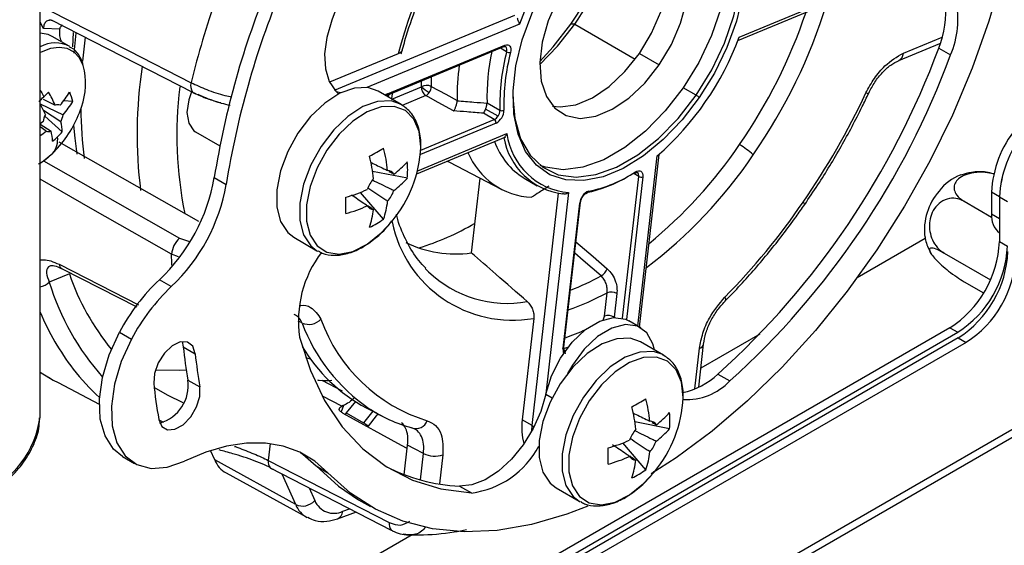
# Model space of a CAD drawing. Header units: millimetres. Extents: x 16 to 503, y 3 to 290.
# Tile 100 of 169: x 124.51 to 129.9, y 124.63 to 127.51. Entities that reach past the tile are written whole.
import ezdxf

# ---------------------------------------------------------------- set-up
doc = ezdxf.new("R2010")
doc.units = ezdxf.units.MM

msp = doc.modelspace()

# ---------------------------------------------------------------- linework, layer by layer
at = {"color": 7, "linetype": 'Continuous', "lineweight": 25}
for p, q in [((124.6236, 125.3506), (124.6236, 128.5916)), ((128.4412, 127.3921), (129.2968, 127.7471)), ((128.4478, 127.4095), (129.2812, 127.7553)), ((124.6836, 127.5054), (125.4576, 127.1094)), ((126.2344, 127.1205), (127.2214, 127.5301)), ((124.6411, 127.457), (124.6236, 127.4915)), ((124.7322, 127.4537), (124.6411, 127.457)), ((124.7417, 127.4771), (124.7347, 127.4642)), ((127.2456, 127.4814), (126.4105, 127.1349)), ((127.5486, 127.4815), (127.527, 127.4816)), ((127.5486, 127.4815), (127.8798, 127.2903)), ((124.7832, 127.3598), (124.6894, 127.414)), ((124.8018, 127.3575), (124.8054, 127.4345)), ((124.81, 127.3227), (124.8212, 127.4313)), ((124.8566, 127.2795), (124.8711, 127.4094)), ((129.3461, 127.3219), (129.559, 127.4103)), ((126.519, 127.0916), (127.1611, 127.358)), ((126.524, 127.0995), (127.1661, 127.366)), ((127.1757, 127.3304), (127.1417, 127.35)), ((129.3212, 127.2823), (129.5457, 127.3754)), ((129.5395, 127.3501), (129.6048, 127.3124)), ((129.5457, 127.3754), (129.549, 127.377)), ((126.582, 127.3187), (126.2065, 127.1629)), ((127.9018, 127.3209), (128.0106, 127.2581)), ((126.5475, 127.0716), (126.7097, 127.1389)), ((126.7097, 127.1389), (126.7094, 127.1706)), ((128.2123, 127.0922), (128.1416, 127.133)), ((126.2676, 127.1052), (126.2442, 127.1102)), ((126.5994, 127.0415), (126.473, 127.1145)), ((126.5299, 127.0816), (126.5326, 127.0972)), ((126.7331, 127.0899), (126.6037, 127.0362)), ((129.1566, 127.1036), (129.1567, 127.1043)), ((124.6236, 127.0445), (124.75, 126.9858)), ((124.6395, 127.0713), (124.7059, 127.0372)), ((124.8027, 127.0577), (124.7525, 127.0619)), ((127.0685, 127.0508), (127.1392, 127.01)), ((124.7367, 126.9475), (124.6418, 127.0079)), ((124.7448, 126.8914), (124.6484, 126.9775)), ((127.1083, 126.9595), (127.0489, 126.9938)), ((127.1285, 126.9772), (127.0609, 127.0161)), ((124.6236, 126.9346), (124.6835, 126.8965)), ((124.657, 126.8965), (124.6236, 126.9202)), ((127.1177, 126.9399), (126.7047, 126.7686)), ((126.7063, 126.7927), (127.1083, 126.9595)), ((125.4741, 126.8918), (125.6067, 126.8152)), ((126.6846, 126.6631), (127.171, 126.8649)), ((126.6891, 126.6796), (127.1775, 126.8823)), ((124.6929, 126.7755), (124.7191, 126.8025)), ((127.8939, 125.8296), (127.9998, 126.761)), ((127.903, 125.8244), (128.0103, 126.7678)), ((126.8512, 126.7322), (126.8624, 126.7262)), ((126.8624, 126.7262), (127.1465, 126.578)), ((126.6325, 126.6391), (126.4422, 126.6759)), ((127.8102, 125.8721), (127.8984, 126.6477)), ((127.92, 126.6459), (127.8312, 125.8649)), ((127.8984, 126.6477), (127.8679, 126.6653)), ((132.2945, 126.6225), (105.8176, 111.3377)), ((125.5764, 126.6421), (125.6417, 126.6044)), ((127.0289, 126.6393), (126.9824, 126.2303)), ((127.272, 126.6384), (127.3427, 126.5975)), ((105.7912, 111.2808), (132.2699, 126.5667)), ((126.5029, 126.4147), (126.3759, 126.5611)), ((127.3155, 125.2857), (127.46, 126.5563)), ((127.515, 126.5598), (127.3899, 125.4589)), ((129.8719, 126.5365), (129.8284, 126.5617)), ((129.8284, 126.5617), (129.8284, 126.4427)), ((129.8719, 126.5365), (129.8719, 126.4176)), ((129.8721, 126.5364), (129.9156, 126.5113)), ((129.8721, 126.5364), (129.8721, 126.2918)), ((127.485, 125.7093), (127.5753, 126.5028)), ((127.4895, 125.7138), (127.5797, 126.5074)), ((129.6786, 126.5121), (129.8291, 126.4252)), ((129.8284, 126.4427), (129.8719, 126.4176)), ((129.8719, 126.4176), (129.8721, 126.408)), ((125.386, 126.3109), (125.4413, 126.2929)), ((126.0115, 126.3151), (126.1379, 126.2421)), ((129.4663, 126.3086), (129.0929, 126.093)), ((129.8721, 126.2918), (129.9156, 126.2667)), ((125.3807, 126.2093), (125.3429, 126.2226)), ((126.1379, 126.2421), (126.1433, 126.2391)), ((129.5687, 126.2288), (129.8225, 126.0823)), ((124.7837, 126.1152), (124.6736, 126.0695)), ((124.7433, 126.1435), (125.1524, 125.9351)), ((126.7305, 126.1454), (126.7481, 126.1272)), ((125.3412, 126.0457), (125.2759, 126.0834)), ((129.6786, 126.0724), (129.7849, 126.011)), ((127.7105, 125.8838), (127.7251, 126.0122)), ((127.7792, 126.0076), (127.7646, 125.8793)), ((128.3701, 125.9654), (128.3691, 125.9646)), ((126.0566, 125.8465), (126.0353, 125.8574)), ((127.3242, 125.8718), (127.2611, 125.3171)), ((127.7646, 125.8793), (127.7642, 125.8762)), ((127.7695, 125.8764), (127.7646, 125.8793)), ((127.9093, 125.8208), (127.844, 125.8584)), ((129.6001, 125.8208), (123.345, 122.2097)), ((123.3885, 122.1846), (129.6437, 125.7956)), ((125.0577, 125.7962), (125.123, 125.7586)), ((128.5605, 125.7857), (128.2383, 125.5997)), ((129.6001, 125.8208), (129.6437, 125.7956)), ((129.6465, 125.7659), (123.3913, 122.1548)), ((129.69, 125.7407), (123.4348, 122.1297)), ((125.3997, 125.7445), (125.4066, 125.7159)), ((128.0345, 125.6708), (127.9081, 125.7438)), ((128.2264, 125.4953), (128.2532, 125.7307)), ((128.2532, 125.7307), (128.2532, 125.7316)), ((129.6465, 125.7659), (129.69, 125.7407)), ((125.4066, 125.7159), (125.4719, 125.6782)), ((127.4895, 125.7138), (127.4895, 125.714)), ((127.4965, 125.6937), (127.4902, 125.6973)), ((128.2059, 125.4859), (128.2311, 125.708)), ((126.1028, 125.6492), (126.0763, 125.6562)), ((124.6236, 125.5756), (124.6813, 125.5423)), ((128.3319, 125.5673), (128.3972, 125.5297)), ((124.7216, 125.5202), (124.9473, 125.4025)), ((125.432, 125.5346), (125.4973, 125.4969)), ((126.1653, 125.5336), (126.2752, 125.4755)), ((126.2745, 125.3921), (126.1691, 125.4464)), ((126.3484, 125.4167), (126.2987, 125.3543)), ((127.3895, 125.4572), (127.4247, 125.4369)), ((124.6231, 125.3309), (124.6236, 125.3506)), ((126.2824, 125.3953), (126.2697, 125.3605)), ((126.2987, 125.3543), (126.2929, 125.3457)), ((126.2987, 125.3543), (126.3925, 125.3001)), ((126.4436, 125.3639), (126.3925, 125.3001)), ((126.4072, 125.3829), (126.4927, 125.3383)), ((125.2732, 125.3163), (125.2987, 125.3039)), ((127.3155, 125.2857), (127.2611, 125.3171)), ((128.0676, 125.2684), (127.8773, 125.3052)), ((127.994, 125.2899), (127.9724, 125.3005)), ((127.3132, 125.2556), (127.3155, 125.2857)), ((127.938, 125.0439), (127.811, 125.1904)), ((125.5785, 125.0974), (125.5559, 125.1489)), ((125.8818, 125.1866), (125.8714, 125.0949)), ((126.6157, 125.0169), (126.634, 125.1781)), ((125.0747, 125.1162), (125.14, 125.0786)), ((126.0216, 124.853), (125.5785, 125.0974)), ((126.7042, 124.9883), (126.7207, 125.1333)), ((126.827, 125.1253), (126.8089, 124.966)), ((125.8826, 125.0538), (126.5448, 124.714)), ((126.133, 125.0651), (126.1983, 125.0274)), ((125.6408, 125.0262), (126.0822, 124.7838)), ((126.0216, 124.853), (125.9484, 125.02)), ((126.0948, 124.9449), (126.1255, 124.8748)), ((126.9178, 124.9544), (126.9831, 124.9167)), ((127.4466, 124.9444), (127.573, 124.8714)), ((126.3653, 124.8802), (126.4306, 124.8425)), ((127.573, 124.8714), (127.5784, 124.8684)), ((126.2502, 124.7753), (126.3542, 124.8142)), ((126.6595, 124.6883), (123.112, 122.6404))]:
    msp.add_line(p, q, dxfattribs=at)
at = {"color": 7, "linetype": 'Continuous', "lineweight": 25, "flags": 128}
for points in [[(127.4637, 127.8113), (127.5578, 127.9334), (127.6606, 128.0408), (127.7691, 128.1301), (127.88, 128.1986), (127.9899, 128.2441), (128.0954, 128.2655), (128.1933, 128.2619), (128.2807, 128.2335), (128.355, 128.1811), (128.4137, 128.1064), (128.4553, 128.0116), (128.4784, 127.8996), (128.4822, 127.7739), (128.4668, 127.6381), (128.4325, 127.4965), (128.3804, 127.3533), (128.3121, 127.2129), (128.2297, 127.0796)], [(128.2123, 127.0922), (128.2977, 127.2312), (128.3673, 127.3777), (128.4189, 127.5267), (128.4506, 127.6732), (128.4613, 127.8121), (128.4508, 127.9387), (128.4193, 128.0488), (128.368, 128.1386), (128.2985, 128.2049), (128.2133, 128.2456), (128.1152, 128.2593), (128.0076, 128.2454), (127.8942, 128.2046), (127.8411, 128.1771)], [(128.2413, 128.2358), (128.2973, 128.1794), (128.3486, 128.0896), (128.3801, 127.9796), (128.3906, 127.8529), (128.3799, 127.714), (128.3482, 127.5675), (128.2966, 127.4185), (128.2269, 127.272), (128.1416, 127.133)], [(128.0106, 127.2581), (128.077, 127.3689), (128.1277, 127.4859), (128.1602, 127.6032), (128.1729, 127.715), (128.1652, 127.8157), (128.1374, 127.9001), (128.0909, 127.9641), (128.0281, 128.0045), (127.9521, 128.0192), (127.8668, 128.0074), (127.7763, 127.9699), (127.6853, 127.9084), (127.5983, 127.8261), (127.5196, 127.727)], [(127.9018, 127.3209), (127.9682, 127.4317), (128.0189, 127.5487), (128.0514, 127.666), (128.0641, 127.7778), (128.0564, 127.8785), (128.0286, 127.9629), (127.994, 128.0146)], [(128.2297, 127.0796), (128.1356, 126.9574), (128.0328, 126.8501), (127.9243, 126.7608), (127.8134, 126.6923), (127.7035, 126.6467), (127.598, 126.6254), (127.5001, 126.629), (127.4127, 126.6574), (127.3385, 126.7098), (127.2797, 126.7845), (127.2381, 126.8793), (127.2151, 126.9912), (127.2112, 127.117), (127.2266, 127.2528), (127.2609, 127.3944), (127.313, 127.5376), (127.3813, 127.6779), (127.4637, 127.8113)], [(129.9023, 127.8073), (129.8891, 127.7547), (129.8146, 127.4977), (129.7228, 127.24), (129.6145, 126.9837), (129.4907, 126.7313), (129.3526, 126.4851), (129.2013, 126.2472), (129.0383, 126.0199), (128.8651, 125.8052), (128.6832, 125.6051), (128.4943, 125.4213), (128.3001, 125.2557), (128.1023, 125.1095), (127.9673, 125.0224)], [(127.5196, 127.727), (127.4533, 127.6162), (127.4026, 127.4992), (127.37, 127.3819), (127.3573, 127.27), (127.3651, 127.1694), (127.3929, 127.085), (127.4393, 127.021), (127.5021, 126.9806), (127.5781, 126.9659), (127.6635, 126.9776), (127.7539, 127.0152), (127.8449, 127.0767), (127.932, 127.159), (128.0106, 127.2581)], [(124.6754, 127.5564), (125.1089, 127.335), (125.4496, 127.161)], [(126.2191, 127.5032), (126.1913, 127.4086), (126.1793, 127.318), (126.1839, 127.236), (126.2047, 127.1666), (126.2408, 127.1136), (126.2564, 127.0995)], [(127.3572, 127.2598), (127.4547, 127.3602), (127.5486, 127.4815)], [(127.3575, 127.2775), (127.4305, 127.3563), (127.527, 127.4816)], [(124.6894, 127.414), (124.6681, 127.4238), (124.6236, 127.4319)], [(124.8594, 127.2543), (124.8385, 127.2965), (124.8089, 127.3279), (124.7717, 127.3473), (124.7282, 127.354), (124.6802, 127.3476), (124.6296, 127.3285), (124.6236, 127.3255)], [(127.1661, 127.366), (127.1742, 127.3683), (127.1817, 127.3682), (127.1881, 127.3658), (127.1932, 127.3611), (127.1968, 127.3545), (127.1987, 127.3461), (127.1987, 127.3365), (127.1969, 127.326)], [(127.1757, 127.3304), (127.177, 127.3379), (127.177, 127.3447), (127.1756, 127.3507), (127.1731, 127.3555), (127.1694, 127.3588), (127.169, 127.3591)], [(127.4275, 127.0333), (127.4693, 127.0287), (127.5547, 127.0404), (127.6451, 127.078), (127.7362, 127.1395), (127.8232, 127.2218), (127.9018, 127.3209)], [(126.7631, 127.1929), (126.7629, 127.1783), (126.7631, 127.1403)], [(126.473, 127.1145), (126.4171, 127.134), (126.3431, 127.1315), (126.2627, 127.1028), (126.1811, 127.0497), (126.1033, 126.9756), (126.0342, 126.8851), (125.9782, 126.7839), (125.9388, 126.6784), (125.9184, 126.5751), (125.9184, 126.4807), (125.9388, 126.4009), (125.9782, 126.3409), (126.0115, 126.3151)], [(126.7631, 127.1403), (126.8425, 127.0972), (126.9049, 127.0633)], [(128.1416, 127.133), (128.0434, 127.0062), (127.9357, 126.8961), (127.8222, 126.8062), (127.7068, 126.7397), (127.5933, 126.6988), (127.4857, 126.685), (127.3876, 126.6987), (127.3596, 126.7085)], [(124.6236, 127.1188), (124.6321, 127.1046), (124.6441, 127.0836)], [(125.4511, 127.1116), (125.4362, 127.0675), (125.4263, 126.9974), (125.4362, 126.9387), (125.4645, 126.8983), (125.4741, 126.8918)], [(126.8859, 127.0068), (126.8004, 127.0533), (126.7331, 127.0899)], [(127.2103, 127.0844), (127.2208, 126.9647), (127.2523, 126.8546), (127.3037, 126.7649), (127.3731, 126.6985), (127.4584, 126.6578), (127.5564, 126.6442), (127.664, 126.658), (127.7775, 126.6989), (127.8929, 126.7654), (128.0064, 126.8552), (128.1141, 126.9654), (128.2123, 127.0922)], [(129.1414, 127.1049), (129.1487, 127.1032), (129.1538, 127.1026), (129.1564, 127.1033), (129.1566, 127.1036)], [(126.595, 127.044), (126.5436, 127.0609), (126.4695, 127.0584), (126.3892, 127.0298), (126.3075, 126.9767), (126.2297, 126.9026), (126.1607, 126.8121), (126.1047, 126.7109), (126.0652, 126.6054), (126.0449, 126.5021), (126.0449, 126.4077), (126.0652, 126.3279), (126.1047, 126.2679), (126.1379, 126.2421)], [(126.7066, 126.8092), (126.6967, 126.8936), (126.6678, 126.9614), (126.6215, 127.0082), (126.5609, 127.0312), (126.4897, 127.0287), (126.4124, 127.0011), (126.3338, 126.9501), (126.259, 126.8788), (126.1926, 126.7918), (126.1387, 126.6944), (126.1008, 126.5929), (126.0812, 126.4936), (126.0812, 126.4027), (126.1008, 126.326), (126.1387, 126.2682), (126.1926, 126.2331), (126.259, 126.2228), (126.3338, 126.2379), (126.4124, 126.2775), (126.4897, 126.3392), (126.5488, 126.4035)], [(124.6394, 126.9478), (124.6298, 126.9403), (124.6236, 126.9356)], [(124.8262, 126.7697), (124.8143, 126.8575), (124.8075, 126.9286)], [(124.7255, 126.8381), (125.1532, 126.5943), (125.4892, 126.4027)], [(124.6236, 126.7206), (124.6427, 126.7335), (124.6929, 126.7755)], [(124.6422, 126.734), (125.0474, 126.5034), (125.386, 126.3109)], [(127.8804, 126.6731), (127.8888, 126.6773), (127.8968, 126.6793), (127.9041, 126.6789), (127.9104, 126.6761), (127.9153, 126.6712), (127.9187, 126.6642), (127.9203, 126.6557), (127.92, 126.6459)], [(125.3429, 126.2226), (124.912, 126.468), (124.6236, 126.6323)], [(127.5901, 126.5404), (127.5911, 126.5393), (127.5918, 126.5385), (127.5919, 126.538), (127.5918, 126.5379)], [(128.7974, 126.5066), (128.8026, 126.5012), (128.8057, 126.4972), (128.8064, 126.4946), (128.8063, 126.4943)], [(127.5551, 126.2909), (127.6489, 126.2097), (127.7258, 126.1432)], [(125.3456, 126.156), (125.3448, 126.1718), (125.3429, 126.2226)], [(127.6925, 126.1042), (127.5947, 126.1889), (127.5481, 126.2293)], [(124.7268, 126.1677), (125.0944, 125.9806), (125.1618, 125.9464)], [(128.3698, 125.9881), (128.3725, 125.9796), (128.373, 125.9725), (128.3715, 125.9672), (128.3701, 125.9654)], [(127.3895, 125.4572), (127.4204, 125.5569), (127.47, 125.654), (127.5343, 125.7408), (127.608, 125.8101), (127.6853, 125.8564), (127.7599, 125.8759), (127.8258, 125.8671), (127.844, 125.8584)], [(127.9843, 125.6998), (127.9764, 125.7319), (127.9428, 125.793), (127.8911, 125.8295), (127.8252, 125.8383), (127.7506, 125.8187), (127.6733, 125.7724), (127.5995, 125.7031), (127.5352, 125.6163), (127.5089, 125.5697)], [(125.0747, 125.1162), (125.0243, 125.157), (124.9786, 125.2288), (124.9528, 125.3212), (124.9481, 125.4297), (124.9647, 125.549), (125.0019, 125.6732), (125.0577, 125.7962)], [(125.123, 125.7586), (125.0671, 125.6355), (125.03, 125.5113), (125.0134, 125.392), (125.0181, 125.2835), (125.0439, 125.1911), (125.0896, 125.1193), (125.1528, 125.0718), (125.2305, 125.0507), (125.3189, 125.0572), (125.4137, 125.0909)], [(125.4719, 125.6782), (125.4583, 125.7193), (125.4295, 125.742), (125.3899, 125.7427), (125.3455, 125.7213), (125.3031, 125.6811), (125.269, 125.6282), (125.2486, 125.5707), (125.2449, 125.5173)], [(126.043, 125.7685), (126.102, 125.586), (126.1798, 125.4224), (126.2756, 125.2794), (126.3883, 125.1584), (126.5168, 125.0608), (126.6598, 124.9875), (126.8158, 124.9393), (126.9831, 124.9167)], [(127.9081, 125.7438), (127.8522, 125.7633), (127.7782, 125.7607), (127.6978, 125.7321), (127.6162, 125.679), (127.5383, 125.6049), (127.4693, 125.5144), (127.4133, 125.4132), (127.3739, 125.3077), (127.3535, 125.2044), (127.3535, 125.11), (127.3739, 125.0302), (127.4133, 124.9702), (127.4466, 124.9444)], [(127.5123, 125.7144), (127.5082, 125.713), (127.4793, 125.7036)], [(128.0301, 125.6733), (127.9787, 125.6902), (127.9046, 125.6877), (127.8243, 125.659), (127.7426, 125.606), (127.6648, 125.5319), (127.5958, 125.4414), (127.5398, 125.3402), (127.5003, 125.2347), (127.48, 125.1314), (127.48, 125.0369), (127.5003, 124.9572), (127.5398, 124.8972), (127.573, 124.8714)], [(128.1417, 125.4385), (128.1318, 125.5229), (128.1029, 125.5907), (128.0566, 125.6375), (127.996, 125.6604), (127.9248, 125.658), (127.8475, 125.6304), (127.7689, 125.5794), (127.6941, 125.5081), (127.6277, 125.4211), (127.5738, 125.3237), (127.5359, 125.2222), (127.5163, 125.1229), (127.5163, 125.032), (127.5359, 124.9553), (127.5738, 124.8975), (127.6277, 124.8624), (127.6941, 124.8521), (127.7689, 124.8672), (127.8475, 124.9068), (127.9248, 124.9685), (127.9839, 125.0328)], [(124.6236, 125.5781), (124.695, 125.5346), (124.7216, 125.5202)], [(125.254, 125.5908), (125.3851, 125.5884), (125.4228, 125.5901)], [(125.4065, 125.4101), (125.3196, 125.4512), (125.2475, 125.4937)], [(125.2726, 125.3192), (125.2892, 125.2809), (125.3203, 125.262), (125.3612, 125.2653), (125.4058, 125.2904), (125.4472, 125.3333), (125.4791, 125.3877), (125.4967, 125.4451), (125.4973, 125.4969)], [(127.3895, 125.4572), (127.3622, 125.3627), (127.3203, 125.2688), (127.266, 125.1804), (127.202, 125.1018), (127.1316, 125.037), (127.0583, 124.9895), (126.9858, 124.9614), (126.9178, 124.9544)], [(126.6319, 125.1593), (126.6005, 125.1766), (126.2815, 125.352)], [(126.4714, 125.3494), (126.462, 125.3391), (126.4179, 125.2831)], [(127.3155, 125.2857), (127.3213, 125.2829), (127.3266, 125.281)], [(126.1983, 125.0274), (126.1261, 125.0914), (126.0443, 125.1401), (125.9539, 125.1728), (125.856, 125.1893), (125.7517, 125.1892), (125.6423, 125.1726), (125.5292, 125.1397), (125.4137, 125.0909)], [(126.0473, 125.1387), (126.0608, 125.1291), (126.133, 125.0651)], [(126.7207, 125.1333), (126.6721, 125.1584), (126.634, 125.1781)], [(125.8714, 125.0949), (126.2421, 124.9046), (126.5335, 124.7551)], [(126.133, 125.0651), (126.2555, 124.9537), (126.3653, 124.8802)], [(127.6208, 124.8448), (127.5059, 124.8009), (127.3121, 124.7443), (127.1237, 124.712), (126.9425, 124.7042), (126.77, 124.7209), (126.608, 124.7621), (126.4578, 124.8274), (126.3208, 124.9161), (126.1983, 125.0274)], [(126.2793, 124.8166), (126.3153, 124.8294), (126.3178, 124.8303)], [(126.5448, 124.714), (126.5493, 124.7107), (126.5501, 124.7103)]]:
    msp.add_lwpolyline(points, dxfattribs=at)
at = {"color": 7, "linetype": 'Continuous', "lineweight": 25}
for centre, radius, start, end in [((130.4489, 125.9383), 4.51, 132.0758, 159.6973), ((129.3229, 126.5856), 2.8373, 125.6964, 165.0252), ((126.274, 128.355), 1.5274, 325.121, 344.7401), ((126.4171, 128.2732), 1.381, 325.0186, 346.9848), ((128.7979, 126.8965), 1.6589, 145.3344, 159.3552), ((130.2607, 125.8948), 4.7435, 157.5204, 170.9364), ((130.3259, 125.8571), 4.7435, 157.5204, 170.9364), ((130.0127, 126.0591), 4.6942, 160.5306, 166.4236), ((129.159, 127.5052), 0.4857, 336.6113, 12.6977), ((126.0605, 128.4773), 2.9999, 325.2375, 342.8733), ((129.036, 127.5535), 0.5431, 338.001, 5.4174), ((126.0748, 128.4688), 2.89, 325.2684, 341.3936), ((126.9535, 127.9629), 1.5935, 311.0427, 339.679), ((124.7056, 127.2093), 0.1692, 61.769, 118.968), ((127.1569, 127.3662), 0.00918, 297.1818, 358.541), ((125.3097, 128.9149), 4.51, 312.0758, 339.6973), ((128.1701, 127.0863), 1.1021, 167.1838, 181.8435), ((128.261, 127.0447), 1.1223, 165.2538, 181.7711), ((128.2653, 127.0448), 1.1048, 165.2538, 181.7711), ((127.1932, 127.3615), 0.0357, 240.655, 275.9342), ((125.375, 128.8773), 4.51, 312.0758, 339.6973), ((129.3001, 127.3232), 0.046, 297.2833, 358.4395), ((124.4981, 127.1572), 0.3741, 339.7798, 15.0478), ((127.6281, 126.8781), 2.4741, 171.3689, 187.1408), ((128.0561, 127.0888), 1.1515, 171.6192, 181.2721), ((127.5597, 126.8785), 2.1882, 173.1878, 191.4525), ((125.5037, 127.143), 0.057, 161.5346, 216.0153), ((126.7625, 127.134), 0.053, 174.7336, 236.3555), ((126.7378, 127.0881), 0.058, 64.1072, 118.9751), ((126.8875, 127.3401), 0.2686, 228.5412, 239.8398), ((126.7036, 127.1418), 0.0596, 325.3589, 358.5773), ((123.7619, 128.0032), 1.2743, 312.1341, 313.8108), ((123.8217, 127.941), 1.188, 313.8091, 315.5662), ((123.9302, 126.696), 0.8474, 23.7415, 29.1889), ((124.2949, 127.4129), 0.5768, 319.3377, 328.1929), ((124.4823, 126.9762), 0.3306, 14.2618, 23.6643), ((125.476, 127.1267), 0.0252, 223.2176, 269.7971), ((126.5544, 127.0278), 0.0779, 112.9715, 123.7981), ((126.5148, 127.0997), 0.00921, 298.092, 358.4747), ((126.7105, 127.1338), 0.0494, 297.2637, 328.4128), ((128.1585, 126.9991), 0.1075, 48.5448, 60.0042), ((125.354, 128.8844), 4.1846, 325.3729, 334.8336), ((123.9014, 126.6566), 0.8204, 23.6847, 28.318), ((124.719, 127.0042), 0.0355, 67.9022, 111.7549), ((124.2632, 127.2159), 0.6154, 317.7931, 342.2122), ((124.3125, 127.3617), 0.5768, 319.3377, 328.1929), ((124.7608, 126.927), 0.1232, 151.3386, 170.3069), ((124.6286, 127.0066), 0.1232, 331.3386, 350.3069), ((127.0389, 127.036), 2.1931, 180.4721, 187.5911), ((127.0874, 127.0037), 0.0489, 295.3112, 327.121), ((127.0809, 127.0111), 0.0801, 297.3407, 359.665), ((127.0828, 127.0104), 0.0565, 323.9794, 359.6411), ((127.1496, 127.0302), 0.0227, 242.9716, 300.2404), ((124.4496, 126.8771), 0.2956, 2.7685, 13.7722), ((127.0966, 126.9419), 0.0212, 354.7336, 56.3555), ((124.1919, 127.4815), 0.7473, 305.2882, 308.4856), ((124.6703, 126.9295), 0.0355, 247.9022, 291.7549), ((124.3964, 126.8261), 0.2956, 2.7685, 13.7722), ((124.3457, 127.2543), 0.5394, 309.8864, 313.8147), ((124.5978, 126.8521), 0.1221, 321.16, 6.0907), ((124.3516, 127.2481), 0.5309, 313.8149, 317.7851), ((127.5293, 126.9248), 0.3743, 189.861, 262.7682), ((127.5464, 126.9306), 0.3721, 187.4623, 265.1668), ((130.4172, 126.5347), 0.5894, 140.5439, 177.3804), ((130.4607, 126.5096), 0.5894, 140.5439, 177.3804), ((130.4609, 126.5095), 0.5894, 140.5439, 177.3804), ((126.0245, 126.841), 0.6828, 320.1527, 357.3257), ((127.4756, 126.9691), 0.3884, 199.5074, 238.3839), ((126.3217, 128.273), 2.5756, 309.3563, 325.7174), ((128.1771, 126.3743), 0.5245, 48.4524, 58.665), ((125.6666, 128.1627), 1.5963, 298.3965, 301.5981), ((125.4832, 126.5277), 0.9703, 6.3935, 13.7645), ((125.5605, 126.5723), 0.9703, 6.3935, 13.7645), ((127.3297, 126.9292), 0.3951, 202.3275, 267.5236), ((126.3734, 128.2201), 2.5965, 307.1126, 325.9625), ((126.2584, 127.0612), 0.5008, 306.8741, 318.3347), ((126.0991, 126.6837), 0.5352, 355.2207, 4.7793), ((126.524, 126.6395), 0.0408, 31.0974, 88.8919), ((127.4657, 127.2712), 0.7263, 281.531, 301.1489), ((127.4776, 127.2833), 0.7311, 281.6482, 303.4284), ((127.8733, 126.672), 0.00717, 308.0648, 8.7023), ((127.8785, 126.6532), 0.0206, 344.5396, 53.9405), ((127.9113, 126.6716), 0.0272, 241.6521, 288.7935), ((129.7443, 126.4227), 0.2487, 109.7726, 144.3647), ((124.5872, 126.8139), 1.004, 313.3124, 350.1434), ((124.6525, 126.7762), 1.004, 313.3124, 350.1434), ((126.5996, 126.5085), 0.1983, 140.0877, 159.9123), ((126.2584, 126.9721), 0.5008, 306.8741, 318.3347), ((126.0248, 127.4658), 0.9704, 286.2334, 293.6039), ((126.3726, 126.6395), 0.1983, 320.0877, 339.9123), ((127.6594, 126.4914), 0.0849, 144.7541, 172.2311), ((127.642, 126.5088), 0.0607, 105.9521, 148.6687), ((127.6144, 126.5689), 0.011, 285.3647, 350.7954), ((129.7823, 126.3546), 0.321, 138.4325, 186.8797), ((124.7006, 126.4895), 1.5961, 358.3989, 1.6011), ((126.0248, 127.3766), 0.9704, 286.2334, 293.6039), ((126.4483, 126.5085), 0.0408, 211.0974, 268.8919), ((126.0274, 126.5723), 0.5009, 341.6635, 353.1233), ((127.5737, 126.5088), 0.00619, 285.1016, 346.6174), ((125.6137, 128.6964), 3.8641, 315.5014, 325.4793), ((125.9502, 126.5277), 0.5009, 341.6635, 353.1233), ((129.9459, 126.4317), 0.118, 174.6452, 231.3115), ((126.1977, 126.8542), 0.5352, 295.2178, 304.7769), ((127.2082, 126.5351), 0.6733, 191.5878, 279.9167), ((126.2649, 127.6478), 1.4559, 287.1884, 300.3614), ((125.4697, 126.2154), 0.127, 131.2708, 176.7558), ((126.8959, 126.8447), 0.6205, 243.9599, 278.0111), ((129.2816, 126.3187), 0.5911, 302.6055, 357.3945), ((129.3252, 126.2936), 0.5911, 302.6055, 357.3945), ((126.6586, 125.8579), 0.622, 142.9152, 188.2621), ((129.328, 126.2638), 0.5911, 302.6055, 357.3945), ((129.3715, 126.2387), 0.5911, 302.6055, 357.3945), ((124.7593, 126.1721), 0.0328, 187.6977, 240.7262), ((126.0307, 126.5382), 1.3167, 198.739, 219.4087), ((127.1799, 126.5784), 0.6245, 226.2541, 280.0345), ((127.0193, 127.3235), 1.3928, 291.2869, 298.9054), ((127.6566, 126.1685), 0.0736, 299.1873, 339.934), ((124.6052, 126.1442), 0.1013, 280.4537, 312.4424), ((125.9983, 126.4723), 1.3846, 196.9116, 221.7342), ((126.0349, 125.28), 1.1052, 133.3741, 152.156), ((126.1002, 125.2424), 1.1052, 133.3741, 152.156), ((127.062, 127.2247), 1.382, 289.0335, 298.672), ((127.747, 125.9479), 0.0679, 61.6521, 108.7935), ((125.9391, 126.4622), 1.4284, 202.9371, 217.4023), ((126.093, 125.9318), 0.0928, 246.9233, 316.2489), ((126.9724, 126.187), 0.9771, 200.3958, 235.7099), ((126.9997, 126.1647), 0.8907, 199.4838, 253.1453), ((127.6619, 125.8904), 0.049, 326.443, 352.2641), ((127.7324, 125.8195), 0.0679, 61.6521, 108.7935), ((127.0165, 127.1352), 1.4507, 289.2728, 294.1178), ((128.2229, 125.738), 0.0311, 285.2677, 346.4513), ((127.9764, 125.9829), 2.5835, 185.9326, 189.9922), ((128.0416, 125.9452), 2.5835, 185.9326, 189.9922), ((126.8319, 126.1772), 0.9007, 210.6094, 241.8657), ((127.5527, 125.6996), 0.0684, 171.8721, 196.3761), ((127.4834, 125.7152), 0.00619, 285.1016, 346.6174), ((125.7325, 126.3135), 1.174, 217.7615, 228.1157), ((128.0602, 125.8516), 0.3932, 281.4465, 313.7098), ((128.0537, 125.8092), 2.8239, 185.9326, 189.9922), ((125.2194, 125.5052), 0.2146, 285.9628, 7.8681), ((128.1582, 125.7577), 0.3304, 267.1207, 316.3475), ((127.1017, 126.792), 1.5963, 298.3965, 301.5981), ((126.9956, 125.2015), 0.9703, 6.3935, 13.7645), ((127.4596, 125.4703), 0.6828, 320.1527, 357.3257), ((126.8836, 126.087), 0.8446, 236.8679, 254.4008), ((126.9183, 125.157), 0.9703, 6.3935, 13.7645), ((127.6935, 125.6905), 0.5008, 306.8741, 318.3347), ((127.5342, 125.313), 0.5352, 355.2207, 4.7793), ((124.09, 125.4051), 0.5382, 294.1782, 352.0753), ((126.261, 125.0763), 0.2596, 52.8157, 59.5466), ((126.6805, 125.3334), 0.0645, 248.1562, 340.937), ((127.5727, 125.2738), 0.3146, 172.0866, 196.0803), ((127.9591, 125.2688), 0.0408, 31.0974, 88.8919), ((128.0347, 125.1378), 0.1983, 140.0877, 159.9123), ((127.6935, 125.6013), 0.5008, 306.8741, 318.3347), ((127.4599, 126.095), 0.9704, 286.2334, 293.6039), ((127.8077, 125.2688), 0.1983, 320.0877, 339.9123), ((126.9197, 125.4009), 0.4884, 277.4559, 332.0846), ((126.1357, 125.1188), 1.5961, 358.3989, 1.6011), ((127.4625, 125.2015), 0.5009, 341.6635, 353.1233), ((125.7119, 125.1512), 0.1439, 201.9632, 240.35), ((125.9185, 125.0857), 0.048, 168.9352, 221.5738), ((126.7832, 125.2544), 0.1363, 242.6888, 288.7431), ((127.4599, 126.0059), 0.9704, 286.2334, 293.6039), ((127.8834, 125.1378), 0.0408, 211.0974, 268.8919), ((127.3853, 125.157), 0.5009, 341.6635, 353.1233), ((125.8999, 125.0726), 0.0256, 229.4341, 270.4967), ((126.9628, 125.9302), 0.9769, 242.6807, 267.3605), ((127.6328, 125.4835), 0.5352, 295.2178, 304.7769), ((126.0584, 124.9364), 0.0911, 246.2169, 317.4716), ((126.2306, 124.9201), 0.1144, 203.3412, 295.2029), ((126.1509, 124.905), 0.1393, 201.9214, 241.8476), ((126.2313, 124.8196), 0.0481, 293.1993, 356.4127), ((126.5805, 124.7459), 0.0479, 168.8926, 221.7596)]:
    msp.add_arc(centre, radius, start, end, dxfattribs=at)
for points, knots in [([(126.5989, 127.3192), (126.608, 127.3514), (126.6342, 127.445), (126.6896, 127.6016), (126.7693, 127.7864), (126.8629, 127.9676), (126.9686, 128.1423), (127.0851, 128.3082), (127.2107, 128.4627), (127.3433, 128.6037), (127.481, 128.729), (127.5889, 128.8122), (127.65, 128.8533), (127.6639, 128.8626)], [0, 0, 0, 0, 0.053283, 0.155078, 0.25699, 0.358961, 0.460958, 0.56294, 0.664864, 0.766692, 0.868391, 0.969931, 1, 1, 1, 1]), ([(127.2456, 127.4814), (127.2451, 127.4841), (127.2441, 127.4889), (127.2412, 127.497), (127.2379, 127.505), (127.2357, 127.5105), (127.2347, 127.5131)], [0, 0, 0, 0, 0.2895241, 0.500199, 0.7694168, 1, 1, 1, 1]), ([(124.6685, 127.5015), (124.6653, 127.5001), (124.6558, 127.496), (124.6443, 127.4815), (124.6422, 127.4652), (124.6411, 127.457)], [0, 0, 0, 0, 0.202142, 0.600122, 1, 1, 1, 1]), ([(124.6812, 127.5029), (124.6805, 127.503), (124.6759, 127.5036), (124.6719, 127.5025), (124.6685, 127.5015)], [0, 0, 0, 0, 0.16438, 1, 1, 1, 1]), ([(124.6705, 127.5021), (124.673, 127.503), (124.6782, 127.505), (124.6856, 127.5022), (124.6894, 127.5008)], [0, 0, 0, 0, 0.494217, 1, 1, 1, 1]), ([(124.7397, 127.3875), (124.7363, 127.3969), (124.7294, 127.4158), (124.7313, 127.4411), (124.7322, 127.4537)], [0, 0, 0, 0, 0.499546, 1, 1, 1, 1]), ([(124.7322, 127.4537), (124.7325, 127.4557), (124.7331, 127.4593), (124.7342, 127.4627), (124.7347, 127.4642)], [0, 0, 0, 0, 0.55989, 1, 1, 1, 1]), ([(124.8586, 127.2634), (124.8538, 127.2751), (124.8401, 127.3082), (124.8153, 127.3423), (124.7903, 127.3534), (124.7849, 127.3558)], [0, 0, 0, 0, 0.301428, 0.850305, 1, 1, 1, 1]), ([(127.1611, 127.358), (127.1634, 127.3587), (127.1679, 127.3599), (127.1687, 127.3593), (127.1691, 127.359)], [0, 0, 0, 0, 0.513921, 1, 1, 1, 1]), ([(126.6044, 127.3396), (126.6026, 127.3355), (126.599, 127.3273), (126.5877, 127.3216), (126.582, 127.3187)], [0, 0, 0, 0, 0.493372, 1, 1, 1, 1]), ([(129.1414, 127.1049), (129.1559, 127.132), (129.1848, 127.1861), (129.2553, 127.2697), (129.3117, 127.3021), (129.3461, 127.3219)], [0, 0, 0, 0, 0.280338, 0.560893, 1, 1, 1, 1]), ([(129.1567, 127.1042), (129.1674, 127.1247), (129.1887, 127.1655), (129.2308, 127.2177), (129.2767, 127.2597), (129.3077, 127.2753), (129.3231, 127.2831)], [0, 0, 0, 0, 0.252485, 0.503484, 0.752683, 1, 1, 1, 1]), ([(125.4496, 127.161), (125.4771, 127.1481), (125.5324, 127.1221), (125.6157, 127.0947), (125.6601, 127.0862), (125.6728, 127.0838)], [0, 0, 0, 0, 0.4126886, 0.8320101, 1, 1, 1, 1]), ([(125.4576, 127.1094), (125.4805, 127.0979), (125.5052, 127.0856), (125.5351, 127.0757), (125.5372, 127.075)], [0, 0, 0, 0, 0.928836, 1, 1, 1, 1]), ([(125.6122, 127.05), (125.6051, 127.0517), (125.578, 127.0585), (125.5324, 127.0753), (125.5015, 127.0897), (125.4881, 127.096)], [0, 0, 0, 0, 0.166487, 0.636419, 1, 1, 1, 1]), ([(125.5372, 127.075), (125.563, 127.0657), (125.6057, 127.0502), (125.6466, 127.0414), (125.6628, 127.0378)], [0, 0, 0, 0, 0.602912, 1, 1, 1, 1]), ([(126.5473, 127.0696), (126.5479, 127.0761), (126.5491, 127.0878), (126.5515, 127.1), (126.5525, 127.1055)], [0, 0, 0, 0, 0.551031, 1, 1, 1, 1]), ([(128.8063, 126.4943), (128.8304, 126.53), (128.9005, 126.6333), (129.0078, 126.8114), (129.098, 126.9807), (129.1449, 127.079), (129.1566, 127.1036)], [0, 0, 0, 0, 0.184295, 0.53379, 0.883385, 1, 1, 1, 1]), ([(126.7072, 126.8132), (126.7067, 126.8289), (126.7052, 126.8744), (126.6879, 126.9413), (126.6508, 127.0063), (126.6122, 127.0317), (126.5939, 127.0438)], [0, 0, 0, 0, 0.153864, 0.446573, 0.737345, 1, 1, 1, 1]), ([(126.8859, 127.0068), (126.8861, 127.007), (126.8867, 127.0078), (126.8887, 127.0106), (126.8918, 127.0157), (126.8953, 127.0233), (126.8982, 127.0309), (126.9008, 127.0389), (126.9029, 127.0473), (126.9043, 127.0551), (126.9046, 127.0596), (126.9048, 127.0618)], [0, 0, 0, 0, 0.0244, 0.073059, 0.250846, 0.388186, 0.500349, 0.632396, 0.761096, 0.88418, 1, 1, 1, 1]), ([(126.9049, 127.0633), (126.9049, 127.063), (126.9049, 127.0625), (126.9048, 127.062), (126.9048, 127.0618)], [0, 0, 0, 0, 0.56, 1, 1, 1, 1]), ([(126.9048, 127.0618), (126.9354, 127.0594), (126.99, 127.0552), (127.0445, 127.051), (127.0685, 127.0492)], [0, 0, 0, 0, 0.56, 1, 1, 1, 1]), ([(127.0609, 127.0161), (127.062, 127.019), (127.0639, 127.0245), (127.0662, 127.0333), (127.0679, 127.0417), (127.0683, 127.0467), (127.0685, 127.0492)], [0, 0, 0, 0, 0.258072, 0.500085, 0.751494, 1, 1, 1, 1]), ([(127.0685, 127.0492), (127.0685, 127.0495), (127.0686, 127.0501), (127.0685, 127.0506), (127.0685, 127.0508)], [0, 0, 0, 0, 0.56, 1, 1, 1, 1]), ([(127.0489, 126.9938), (127.0184, 126.9962), (126.9641, 127.0006), (126.9098, 127.0049), (126.8859, 127.0068)], [0, 0, 0, 0, 0.56, 1, 1, 1, 1]), ([(127.0489, 126.9938), (127.0509, 126.9966), (127.0551, 127.0021), (127.059, 127.0115), (127.0609, 127.0161)], [0, 0, 0, 0, 0.5007155, 1, 1, 1, 1]), ([(127.1605, 126.8607), (127.1619, 126.8612), (127.1648, 126.8625), (127.1696, 126.8672), (127.1742, 126.8738), (127.1763, 126.8792), (127.1775, 126.8823)], [0, 0, 0, 0, 0.2305717, 0.4998121, 0.7104495, 1, 1, 1, 1]), ([(124.6152, 126.7171), (124.6218, 126.7204), (124.6433, 126.7311), (124.6632, 126.7503), (124.677, 126.7635)], [0, 0, 0, 0, 0.309822, 1, 1, 1, 1]), ([(126.4355, 126.7235), (126.4584, 126.7124), (126.4882, 126.6981), (126.5179, 126.6836), (126.5248, 126.6803)], [0, 0, 0, 0, 0.770133, 1, 1, 1, 1]), ([(126.5589, 126.6606), (126.5515, 126.6642), (126.5422, 126.6688), (126.5329, 126.6734), (126.531, 126.6743)], [0, 0, 0, 0, 0.7935701, 1, 1, 1, 1]), ([(127.8778, 126.6664), (127.8803, 126.6677), (127.8855, 126.6704), (127.8896, 126.6704), (127.8903, 126.67), (127.8905, 126.6698)], [0, 0, 0, 0, 0.347443, 0.710085, 1, 1, 1, 1]), ([(129.8428, 126.6606), (129.8264, 126.6643), (129.791, 126.6723), (129.7332, 126.6703), (129.6822, 126.6572), (129.6468, 126.6361), (129.6269, 126.6107), (129.6214, 126.5821), (129.6318, 126.5515), (129.6538, 126.5276), (129.6728, 126.5157), (129.6786, 126.5121)], [0, 0, 0, 0, 0.116949, 0.252808, 0.374874, 0.482992, 0.585797, 0.693285, 0.811721, 0.942692, 1, 1, 1, 1]), ([(129.8401, 126.6622), (129.8267, 126.6657), (129.7872, 126.6759), (129.7246, 126.6737), (129.6792, 126.6609), (129.6594, 126.6553)], [0, 0, 0, 0, 0.226735, 0.663336, 1, 1, 1, 1]), ([(126.4417, 126.6289), (126.4734, 126.6134), (126.5125, 126.5943), (126.5515, 126.575), (126.5589, 126.5714)], [0, 0, 0, 0, 0.81078, 1, 1, 1, 1]), ([(127.4064, 126.5948), (127.389, 126.5835), (127.3578, 126.5632), (127.3264, 126.5432), (127.3126, 126.5345)], [0, 0, 0, 0, 0.56, 1, 1, 1, 1]), ([(126.4134, 126.4874), (126.4071, 126.4917), (126.3785, 126.511), (126.35, 126.5304), (126.3277, 126.5456)], [0, 0, 0, 0, 0.220148, 1, 1, 1, 1]), ([(126.5248, 126.5123), (126.5179, 126.5168), (126.4819, 126.5409), (126.446, 126.5651), (126.4169, 126.5847)], [0, 0, 0, 0, 0.190143, 1, 1, 1, 1]), ([(127.515, 126.5598), (127.5124, 126.5581), (127.5079, 126.5551), (127.4994, 126.5523), (127.4908, 126.5511), (127.4849, 126.5527), (127.4822, 126.5534)], [0, 0, 0, 0, 0.289524, 0.500199, 0.769417, 1, 1, 1, 1]), ([(127.5797, 126.5074), (127.5805, 126.5115), (127.582, 126.5197), (127.5871, 126.5306), (127.5908, 126.5363), (127.5919, 126.5379)], [0, 0, 0, 0, 0.417891, 0.8299907, 1, 1, 1, 1]), ([(127.5919, 126.5379), (127.5948, 126.5417), (127.6006, 126.5492), (127.6105, 126.5564), (127.615, 126.5577), (127.6172, 126.5583)], [0, 0, 0, 0, 0.344884, 0.682348, 1, 1, 1, 1]), ([(126.4144, 126.4899), (126.4186, 126.487), (126.4296, 126.4796), (126.4407, 126.4723), (126.4475, 126.4677)], [0, 0, 0, 0, 0.380137, 1, 1, 1, 1]), ([(128.3701, 125.9654), (128.3987, 125.995), (128.4815, 126.0805), (128.613, 126.2332), (128.7283, 126.3829), (128.7907, 126.472), (128.8063, 126.4943)], [0, 0, 0, 0, 0.184373, 0.534027, 0.883611, 1, 1, 1, 1]), ([(129.6786, 126.5121), (129.6638, 126.5186), (129.6342, 126.5316), (129.5854, 126.5274), (129.5412, 126.5042), (129.5086, 126.4645), (129.4912, 126.4179), (129.4872, 126.3697), (129.4955, 126.3215), (129.5165, 126.2758), (129.5433, 126.2451), (129.5628, 126.2326), (129.5687, 126.2288)], [0, 0, 0, 0, 0.116159, 0.232487, 0.35057, 0.456666, 0.550637, 0.639991, 0.733415, 0.836356, 0.95019, 1, 1, 1, 1]), ([(126.7335, 126.1466), (126.7203, 126.1598), (126.6803, 126.2), (126.629, 126.2898), (126.5885, 126.3763), (126.575, 126.4327), (126.5727, 126.4426)], [0, 0, 0, 0, 0.182978, 0.555689, 0.922214, 1, 1, 1, 1]), ([(126.1458, 126.2411), (126.1528, 126.2366), (126.1784, 126.2199), (126.2339, 126.2141), (126.306, 126.2234), (126.3821, 126.2552), (126.4576, 126.3079), (126.5144, 126.3596), (126.5414, 126.3962), (126.5476, 126.4046)], [0, 0, 0, 0, 0.063869, 0.232881, 0.403343, 0.580555, 0.762583, 0.945541, 1, 1, 1, 1]), ([(129.4649, 126.3177), (129.4657, 126.3119), (129.4693, 126.2824), (129.4832, 126.2555), (129.4943, 126.2339)], [0, 0, 0, 0, 0.196227, 1, 1, 1, 1]), ([(127.2887, 125.9634), (127.2315, 126.0132), (127.1294, 126.1021), (127.0273, 126.1911), (126.9824, 126.2303)], [0, 0, 0, 0, 0.56, 1, 1, 1, 1]), ([(129.5687, 126.2288), (129.5567, 126.2353), (129.53, 126.2497), (129.501, 126.2583), (129.4867, 126.2533), (129.4901, 126.2379), (129.5025, 126.2181), (129.522, 126.1947), (129.555, 126.1627), (129.5948, 126.1293), (129.6381, 126.0971), (129.6653, 126.0806), (129.6786, 126.0724)], [0, 0, 0, 0, 0.103263, 0.228015, 0.346768, 0.453338, 0.499821, 0.59405, 0.688074, 0.78586, 0.894581, 1, 1, 1, 1]), ([(124.6236, 126.1908), (124.63, 126.1918), (124.647, 126.1945), (124.6822, 126.1877), (124.7119, 126.1744), (124.7268, 126.1677)], [0, 0, 0, 0, 0.228498, 0.612147, 1, 1, 1, 1]), ([(124.6821, 126.1599), (124.6778, 126.158), (124.6616, 126.151), (124.6529, 126.1214), (124.6667, 126.0868), (124.6736, 126.0695)], [0, 0, 0, 0, 0.153086, 0.576023, 1, 1, 1, 1]), ([(124.6809, 126.1605), (124.6864, 126.1614), (124.6975, 126.1635), (124.7278, 126.1503), (124.7433, 126.1435)], [0, 0, 0, 0, 0.489051, 1, 1, 1, 1]), ([(127.7251, 126.0122), (127.7257, 126.0203), (127.7269, 126.0364), (127.7205, 126.0629), (127.709, 126.0871), (127.6978, 126.0987), (127.6925, 126.1042)], [0, 0, 0, 0, 0.25008, 0.499894, 0.762632, 1, 1, 1, 1]), ([(127.7258, 126.1432), (127.7352, 126.1334), (127.7542, 126.1138), (127.7718, 126.0755), (127.7805, 126.0389), (127.7796, 126.018), (127.7792, 126.0076)], [0, 0, 0, 0, 0.279957, 0.559796, 0.780095, 1, 1, 1, 1]), ([(126.0454, 125.9415), (126.0466, 125.9418), (126.0686, 125.9471), (126.1161, 125.9327), (126.1434, 125.8923), (126.16, 125.8677)], [0, 0, 0, 0, 0.021533, 0.402981, 1, 1, 1, 1]), ([(127.2887, 125.9634), (127.2944, 125.9575), (127.3058, 125.9458), (127.3179, 125.9216), (127.325, 125.8958), (127.3245, 125.8798), (127.3242, 125.8718)], [0, 0, 0, 0, 0.250211, 0.500207, 0.750385, 1, 1, 1, 1]), ([(128.2311, 125.708), (128.2361, 125.7353), (128.2459, 125.7898), (128.29, 125.8919), (128.3395, 125.9516), (128.3698, 125.9881)], [0, 0, 0, 0, 0.280338, 0.560893, 1, 1, 1, 1]), ([(128.2532, 125.7314), (128.2567, 125.7515), (128.2636, 125.7918), (128.2897, 125.8548), (128.3248, 125.915), (128.3544, 125.9481), (128.3692, 125.9646)], [0, 0, 0, 0, 0.248782, 0.498584, 0.749036, 1, 1, 1, 1]), ([(126.0566, 125.8465), (126.0507, 125.8585), (126.0405, 125.8793), (126.022, 125.8887), (126.0142, 125.8926)], [0, 0, 0, 0, 0.5773009, 1, 1, 1, 1]), ([(127.4993, 125.6802), (127.4987, 125.6803), (127.4951, 125.6814), (127.4912, 125.6882), (127.4885, 125.7017), (127.4892, 125.711), (127.4895, 125.7138)], [0, 0, 0, 0, 0.074712, 0.494519, 0.848866, 1, 1, 1, 1]), ([(128.1423, 125.4425), (128.1418, 125.4582), (128.1403, 125.5037), (128.1229, 125.5706), (128.0859, 125.6355), (128.0473, 125.661), (128.029, 125.6731)], [0, 0, 0, 0, 0.153864, 0.446573, 0.737345, 1, 1, 1, 1]), ([(126.1401, 125.5348), (126.1432, 125.5344), (126.1686, 125.5307), (126.1955, 125.5324), (126.2191, 125.5339)], [0, 0, 0, 0, 0.122203, 1, 1, 1, 1]), ([(126.3435, 125.4393), (126.3336, 125.4296), (126.3138, 125.4101), (126.2929, 125.4003), (126.2824, 125.3953)], [0, 0, 0, 0, 0.4985076, 1, 1, 1, 1]), ([(126.2815, 125.352), (126.2759, 125.3555), (126.2648, 125.3627), (126.2588, 125.3741), (126.2613, 125.3845), (126.2701, 125.3896), (126.2745, 125.3921)], [0, 0, 0, 0, 0.24997, 0.499946, 0.749808, 1, 1, 1, 1]), ([(126.2824, 125.3953), (126.2808, 125.3947), (126.278, 125.3936), (126.2756, 125.3926), (126.2745, 125.3921)], [0, 0, 0, 0, 0.55989, 1, 1, 1, 1]), ([(127.8667, 125.3547), (127.8909, 125.343), (127.922, 125.328), (127.953, 125.3129), (127.9599, 125.3096)], [0, 0, 0, 0, 0.779809, 1, 1, 1, 1]), ([(124.2945, 124.8789), (124.3148, 124.8912), (124.3737, 124.9269), (124.4573, 124.9945), (124.5368, 125.0837), (124.5911, 125.1807), (124.6193, 125.2635), (124.6198, 125.3131), (124.6199, 125.3282)], [0, 0, 0, 0, 0.1076394, 0.3116052, 0.5155161, 0.7170936, 0.9140984, 1, 1, 1, 1]), ([(126.634, 125.1781), (126.6349, 125.1954), (126.6367, 125.2299), (126.6252, 125.273), (126.6091, 125.2918), (126.6011, 125.3012)], [0, 0, 0, 0, 0.3328755, 0.6663512, 1, 1, 1, 1]), ([(126.7414, 125.3123), (126.7576, 125.305), (126.79, 125.2902), (126.8272, 125.2303), (126.8271, 125.1651), (126.827, 125.1253)], [0, 0, 0, 0, 0.280338, 0.560893, 1, 1, 1, 1]), ([(126.7207, 125.1333), (126.7217, 125.1506), (126.7237, 125.1852), (126.7115, 125.2273), (126.6898, 125.2592), (126.6676, 125.2688), (126.6565, 125.2735)], [0, 0, 0, 0, 0.250221, 0.500376, 0.750401, 1, 1, 1, 1]), ([(127.8768, 125.2582), (127.9085, 125.2427), (127.9476, 125.2235), (127.9866, 125.2043), (127.994, 125.2007)], [0, 0, 0, 0, 0.81078, 1, 1, 1, 1]), ([(127.9599, 125.1416), (127.953, 125.1461), (127.917, 125.1702), (127.8811, 125.1944), (127.852, 125.2139)], [0, 0, 0, 0, 0.190143, 1, 1, 1, 1]), ([(125.8815, 125.0558), (125.8715, 125.0607), (125.8453, 125.0733), (125.7957, 125.0929), (125.7373, 125.1136), (125.6699, 125.1348), (125.6273, 125.1456), (125.6027, 125.1519)], [0, 0, 0, 0, 0.124353, 0.324795, 0.524312, 0.724632, 1, 1, 1, 1]), ([(125.6875, 125.1719), (125.6932, 125.1698), (125.7121, 125.1627), (125.7487, 125.1486), (125.7924, 125.1309), (125.8348, 125.1127), (125.8592, 125.1008), (125.8714, 125.0949)], [0, 0, 0, 0, 0.097772, 0.326347, 0.548672, 0.774457, 1, 1, 1, 1]), ([(127.8485, 125.1167), (127.8422, 125.1209), (127.8111, 125.1419), (127.7802, 125.163), (127.7556, 125.1798)], [0, 0, 0, 0, 0.202896, 1, 1, 1, 1]), ([(127.8495, 125.1191), (127.8537, 125.1163), (127.8647, 125.1089), (127.8758, 125.1015), (127.8826, 125.097)], [0, 0, 0, 0, 0.380137, 1, 1, 1, 1]), ([(127.5809, 124.8704), (127.5879, 124.8659), (127.6135, 124.8492), (127.669, 124.8434), (127.7411, 124.8527), (127.8172, 124.8845), (127.8927, 124.9372), (127.9495, 124.9889), (127.9765, 125.0255), (127.9827, 125.0339)], [0, 0, 0, 0, 0.063869, 0.232881, 0.403343, 0.580555, 0.762583, 0.945541, 1, 1, 1, 1]), ([(126.0876, 124.784), (126.1008, 124.7773), (126.1332, 124.7607), (126.1905, 124.759), (126.2311, 124.7701), (126.2502, 124.7753)], [0, 0, 0, 0, 0.267911, 0.656192, 1, 1, 1, 1]), ([(126.5335, 124.7551), (126.5549, 124.7475), (126.5971, 124.7324), (126.6298, 124.7531), (126.6458, 124.7633)], [0, 0, 0, 0, 0.507244, 1, 1, 1, 1]), ([(126.5501, 124.7103), (126.5645, 124.7038), (126.5936, 124.6907), (126.6234, 124.6886), (126.6384, 124.6876)], [0, 0, 0, 0, 0.497027, 1, 1, 1, 1]), ([(126.7321, 124.7302), (126.7253, 124.7222), (126.7013, 124.6942), (126.6555, 124.684), (126.6198, 124.6897), (126.6097, 124.6914)], [0, 0, 0, 0, 0.219661, 0.778738, 1, 1, 1, 1]), ([(126.6372, 124.6885), (126.6573, 124.6881), (126.7401, 124.6867), (126.8469, 124.6954), (126.934, 124.712), (126.9565, 124.7162)], [0, 0, 0, 0, 0.192903, 0.792023, 1, 1, 1, 1])]:
    msp.add_open_spline(points, degree=3, knots=knots, dxfattribs=at)

doc.saveas('drawing.dxf')
